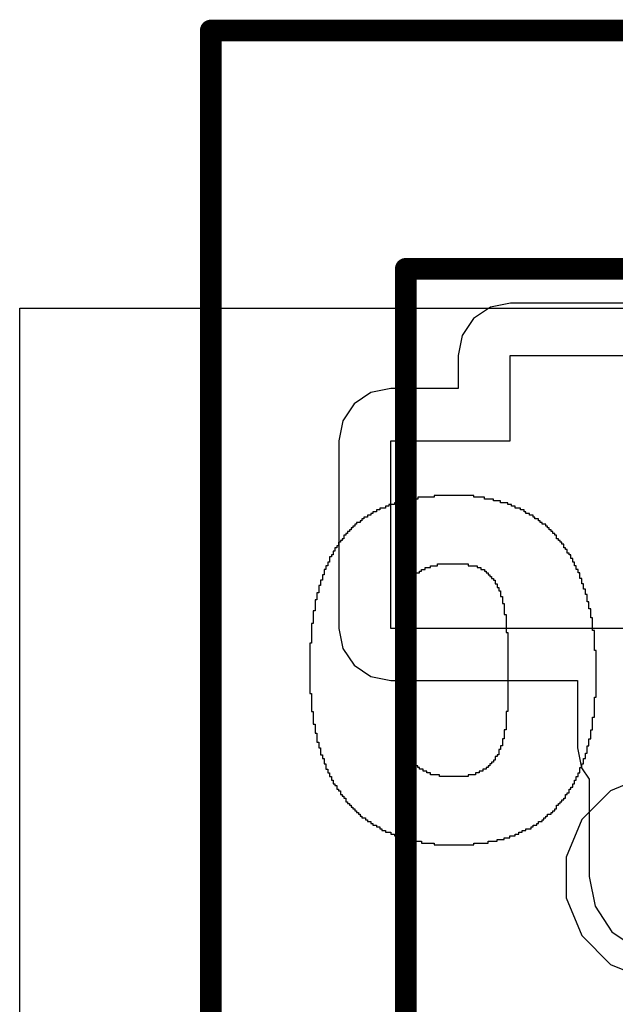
# Model space of a CAD drawing. Header units: millimetres. Extents: x -0.08 to 3.17, y -0.08 to 4.88.
# Tile 65 of 256: x 1.2 to 1.34, y 1.29 to 1.51. Entities that reach past the tile are written whole.
import ezdxf

# ---------------------------------------------------------------- set-up
doc = ezdxf.new("R2010")
doc.units = ezdxf.units.MM
doc.header["$MEASUREMENT"] = 0
for name, color, linetype in [('BottomOverlay', 54, 'Continuous'), ('Mechanical13', 56, 'Continuous'), ('Mechanical15', 56, 'Continuous'), ('MidLayer2', 76, 'Continuous'), ('TopLayer', 1, 'Continuous')]:
    doc.layers.add(name, color=color, linetype=linetype)

# ---------------------------------------------------------------- blocks, each defined once
blk = doc.blocks.new('SFV24R_1STBE1HLF_F_________1_534')
at = {"layer": 'Mechanical13', "const_width": 0.005}
for points in [[(-0.345, 0.02), (0.345, 0.02)], [(-0.345, -0.175), (-0.345, 0.02)]]:
    blk.add_lwpolyline(points, dxfattribs=at)
at = {"layer": 'Mechanical13', "const_width": 0.0025}
blk.add_lwpolyline([(-0.34625, 0.02, 1), (-0.34375, 0.02, 1)], format="xyb", close=True, dxfattribs=at)
blk.add_lwpolyline([(-0.34625, 0.02, 1), (-0.34375, 0.02, 1)], format="xyb", close=True, dxfattribs=at)
at = {"layer": 'Mechanical15', "const_width": 0.005}
for points in [[(-0.39, 0.075), (0.39, 0.075)], [(-0.39, -0.215), (-0.39, 0.075)]]:
    blk.add_lwpolyline(points, dxfattribs=at)
at = {"layer": 'Mechanical15', "const_width": 0.0025}
blk.add_lwpolyline([(-0.39125, 0.075, 1), (-0.38875, 0.075, 1)], format="xyb", close=True, dxfattribs=at)
blk.add_lwpolyline([(-0.39125, 0.075, 1), (-0.38875, 0.075, 1)], format="xyb", close=True, dxfattribs=at)
at = {"layer": 'TopLayer'}
for p, q in [((-0.32087, 0), (-0.24409, 0)), ((-0.32087, -0.01969), (-0.32087, 0)), ((-0.34843, -0.06299), (-0.34843, -0.01969)), ((-0.34843, -0.01969), (-0.32087, -0.01969)), ((-0.29331, -0.06299), (-0.34843, -0.06299))]:
    blk.add_line(p, q, dxfattribs=at)

msp = doc.modelspace()

# ---------------------------------------------------------------- linework, layer by layer
at = {"layer": 'BottomOverlay'}
for p, q in [((1.19975, 1.12243), (1.19975, 1.44793)), ((1.19975, 1.44793), (1.20557, 1.44793)), ((1.20557, 1.44793), (1.20598, 1.44793)), ((1.20598, 1.44793), (1.89939, 1.44793)), ((1.30451, 1.40469), (1.29536, 1.40469)), ((1.29536, 1.40469), (1.29536, 1.40428)), ((1.30451, 1.40428), (1.30451, 1.40469)), ((1.28497, 1.4022), (1.28414, 1.4022)), ((1.28414, 1.4022), (1.28414, 1.40178)), ((1.28622, 1.40262), (1.28497, 1.40262)), ((1.28497, 1.40262), (1.28497, 1.4022)), ((1.28788, 1.40303), (1.28622, 1.40303)), ((1.28622, 1.40303), (1.28622, 1.40262)), ((1.28954, 1.40345), (1.28788, 1.40345)), ((1.28788, 1.40345), (1.28788, 1.40303)), ((1.29162, 1.40386), (1.28954, 1.40386)), ((1.28954, 1.40386), (1.28954, 1.40345)), ((1.29536, 1.40428), (1.29162, 1.40428)), ((1.29162, 1.40428), (1.29162, 1.40386)), ((1.307, 1.40428), (1.30451, 1.40428)), ((1.307, 1.40386), (1.307, 1.40428)), ((1.30908, 1.40386), (1.307, 1.40386)), ((1.30908, 1.40345), (1.30908, 1.40386)), ((1.31074, 1.40345), (1.30908, 1.40345)), ((1.31074, 1.40303), (1.31074, 1.40345)), ((1.31241, 1.40303), (1.31074, 1.40303)), ((1.31241, 1.40262), (1.31241, 1.40303)), ((1.31324, 1.40262), (1.31241, 1.40262)), ((1.31324, 1.4022), (1.31324, 1.40262)), ((1.31407, 1.4022), (1.31324, 1.4022)), ((1.31407, 1.40178), (1.31407, 1.4022)), ((1.28081, 1.40012), (1.27998, 1.40012)), ((1.27998, 1.40012), (1.27998, 1.39971)), ((1.28123, 1.40054), (1.28081, 1.40054)), ((1.28081, 1.40054), (1.28081, 1.40012)), ((1.28206, 1.40095), (1.28123, 1.40095)), ((1.28123, 1.40095), (1.28123, 1.40054)), ((1.28289, 1.40137), (1.28206, 1.40137)), ((1.28206, 1.40137), (1.28206, 1.40095)), ((1.28414, 1.40178), (1.28289, 1.40178)), ((1.28289, 1.40178), (1.28289, 1.40137)), ((1.31532, 1.40178), (1.31407, 1.40178)), ((1.31532, 1.40137), (1.31532, 1.40178)), ((1.31615, 1.40137), (1.31532, 1.40137)), ((1.31615, 1.40095), (1.31615, 1.40137)), ((1.31656, 1.40095), (1.31615, 1.40095)), ((1.31656, 1.40054), (1.31656, 1.40095)), ((1.31739, 1.40054), (1.31656, 1.40054)), ((1.31739, 1.40012), (1.31739, 1.40054)), ((1.31823, 1.40012), (1.31739, 1.40012)), ((1.31823, 1.39971), (1.31823, 1.40012)), ((1.27707, 1.39763), (1.27666, 1.39763)), ((1.27666, 1.39763), (1.27666, 1.39721)), ((1.27749, 1.39804), (1.27707, 1.39804)), ((1.27707, 1.39804), (1.27707, 1.39763)), ((1.27832, 1.39846), (1.27749, 1.39846)), ((1.27749, 1.39846), (1.27749, 1.39804)), ((1.27873, 1.39887), (1.27832, 1.39887)), ((1.27832, 1.39887), (1.27832, 1.39846)), ((1.27915, 1.39929), (1.27873, 1.39929)), ((1.27873, 1.39929), (1.27873, 1.39887)), ((1.27998, 1.39971), (1.27915, 1.39971)), ((1.27915, 1.39971), (1.27915, 1.39929)), ((1.31864, 1.39971), (1.31823, 1.39971)), ((1.31864, 1.39929), (1.31864, 1.39971)), ((1.31947, 1.39929), (1.31864, 1.39929)), ((1.31947, 1.39887), (1.31947, 1.39929)), ((1.31989, 1.39887), (1.31947, 1.39887)), ((1.31989, 1.39846), (1.31989, 1.39887)), ((1.3203, 1.39846), (1.31989, 1.39846)), ((1.3203, 1.39804), (1.3203, 1.39846)), ((1.32114, 1.39804), (1.3203, 1.39804)), ((1.32114, 1.39763), (1.32114, 1.39804)), ((1.32155, 1.39763), (1.32114, 1.39763)), ((1.32155, 1.39721), (1.32155, 1.39763)), ((1.27499, 1.39555), (1.27458, 1.39555)), ((1.27458, 1.39555), (1.27458, 1.39472)), ((1.27541, 1.39596), (1.27499, 1.39596)), ((1.27499, 1.39596), (1.27499, 1.39555)), ((1.27582, 1.39638), (1.27541, 1.39638)), ((1.27541, 1.39638), (1.27541, 1.39596)), ((1.27624, 1.3968), (1.27582, 1.3968)), ((1.27582, 1.3968), (1.27582, 1.39638)), ((1.27666, 1.39721), (1.27624, 1.39721)), ((1.27624, 1.39721), (1.27624, 1.3968)), ((1.32197, 1.39721), (1.32155, 1.39721)), ((1.32197, 1.3968), (1.32197, 1.39721)), ((1.32238, 1.3968), (1.32197, 1.3968)), ((1.32238, 1.39638), (1.32238, 1.3968)), ((1.3228, 1.39638), (1.32238, 1.39638)), ((1.3228, 1.39596), (1.3228, 1.39638)), ((1.32321, 1.39596), (1.3228, 1.39596)), ((1.32321, 1.39555), (1.32321, 1.39596)), ((1.32363, 1.39555), (1.32321, 1.39555)), ((1.32363, 1.39472), (1.32363, 1.39555)), ((1.27333, 1.39305), (1.27291, 1.39305)), ((1.27291, 1.39305), (1.27291, 1.39264)), ((1.27375, 1.39389), (1.27333, 1.39389)), ((1.27333, 1.39389), (1.27333, 1.39305)), ((1.27416, 1.3943), (1.27375, 1.3943)), ((1.27375, 1.3943), (1.27375, 1.39389)), ((1.27458, 1.39472), (1.27416, 1.39472)), ((1.27416, 1.39472), (1.27416, 1.3943)), ((1.32405, 1.39472), (1.32363, 1.39472)), ((1.32405, 1.3943), (1.32405, 1.39472)), ((1.32446, 1.3943), (1.32405, 1.3943)), ((1.32446, 1.39389), (1.32446, 1.3943)), ((1.32488, 1.39389), (1.32446, 1.39389)), ((1.32488, 1.39347), (1.32488, 1.39389)), ((1.32529, 1.39347), (1.32488, 1.39347)), ((1.32529, 1.39264), (1.32529, 1.39347)), ((1.27208, 1.39098), (1.27167, 1.39098)), ((1.27167, 1.39098), (1.27167, 1.39056)), ((1.2725, 1.39181), (1.27208, 1.39181)), ((1.27208, 1.39181), (1.27208, 1.39098)), ((1.27291, 1.39264), (1.2725, 1.39264)), ((1.2725, 1.39264), (1.2725, 1.39181)), ((1.32571, 1.39264), (1.32529, 1.39264)), ((1.32571, 1.39222), (1.32571, 1.39264)), ((1.32612, 1.39222), (1.32571, 1.39222)), ((1.32612, 1.39139), (1.32612, 1.39222)), ((1.32654, 1.39139), (1.32612, 1.39139)), ((1.32654, 1.39098), (1.32654, 1.39139)), ((1.32696, 1.39098), (1.32654, 1.39098)), ((1.32696, 1.39014), (1.32696, 1.39098)), ((1.27084, 1.38848), (1.27042, 1.38848)), ((1.27042, 1.38848), (1.27042, 1.38765)), ((1.27125, 1.38931), (1.27084, 1.38931)), ((1.27084, 1.38931), (1.27084, 1.38848)), ((1.27167, 1.39056), (1.27125, 1.39056)), ((1.27125, 1.39056), (1.27125, 1.38931)), ((1.29453, 1.38807), (1.29453, 1.38848)), ((1.29453, 1.38848), (1.29619, 1.38848)), ((1.29619, 1.38848), (1.29619, 1.3889)), ((1.29619, 1.3889), (1.30326, 1.3889)), ((1.30326, 1.3889), (1.30326, 1.38848)), ((1.30326, 1.38848), (1.30534, 1.38848)), ((1.30534, 1.38848), (1.30534, 1.38807)), ((1.32737, 1.39014), (1.32696, 1.39014)), ((1.32737, 1.38931), (1.32737, 1.39014)), ((1.32779, 1.38931), (1.32737, 1.38931)), ((1.32779, 1.38848), (1.32779, 1.38931)), ((1.3282, 1.38848), (1.32779, 1.38848)), ((1.3282, 1.38765), (1.3282, 1.38848)), ((1.27, 1.3864), (1.26959, 1.3864)), ((1.26959, 1.3864), (1.26959, 1.38516)), ((1.27042, 1.38765), (1.27, 1.38765)), ((1.27, 1.38765), (1.27, 1.3864)), ((1.29079, 1.38599), (1.29079, 1.3864)), ((1.29079, 1.3864), (1.2912, 1.3864)), ((1.2912, 1.3864), (1.2912, 1.38682)), ((1.2912, 1.38682), (1.29204, 1.38682)), ((1.29204, 1.38682), (1.29204, 1.38723)), ((1.29204, 1.38723), (1.29245, 1.38723)), ((1.29245, 1.38723), (1.29245, 1.38765)), ((1.29245, 1.38765), (1.29328, 1.38765)), ((1.29328, 1.38765), (1.29328, 1.38807)), ((1.29328, 1.38807), (1.29453, 1.38807)), ((1.30534, 1.38807), (1.30617, 1.38807)), ((1.30617, 1.38807), (1.30617, 1.38765)), ((1.30617, 1.38765), (1.307, 1.38765)), ((1.307, 1.38765), (1.307, 1.38723)), ((1.307, 1.38723), (1.30742, 1.38723)), ((1.30742, 1.38723), (1.30742, 1.38682)), ((1.30742, 1.38682), (1.30783, 1.38682)), ((1.30783, 1.38682), (1.30783, 1.3864)), ((1.30783, 1.3864), (1.30825, 1.3864)), ((1.30825, 1.3864), (1.30825, 1.38599)), ((1.32862, 1.38765), (1.3282, 1.38765)), ((1.32862, 1.38682), (1.32862, 1.38765)), ((1.32903, 1.38682), (1.32862, 1.38682)), ((1.32903, 1.38557), (1.32903, 1.38682)), ((1.26959, 1.38516), (1.26917, 1.38516)), ((1.26917, 1.38516), (1.26917, 1.38391)), ((1.28954, 1.38391), (1.28954, 1.38474)), ((1.28954, 1.38474), (1.28996, 1.38474)), ((1.28996, 1.38474), (1.28996, 1.38516)), ((1.28996, 1.38516), (1.29037, 1.38516)), ((1.29037, 1.38516), (1.29037, 1.38599)), ((1.29037, 1.38599), (1.29079, 1.38599)), ((1.30825, 1.38599), (1.30866, 1.38599)), ((1.30866, 1.38599), (1.30866, 1.38557)), ((1.30866, 1.38557), (1.30908, 1.38557)), ((1.30908, 1.38557), (1.30908, 1.38516)), ((1.30908, 1.38516), (1.3095, 1.38516)), ((1.3095, 1.38516), (1.3095, 1.38432)), ((1.3095, 1.38432), (1.30991, 1.38432)), ((1.30991, 1.38432), (1.30991, 1.38349)), ((1.32945, 1.38557), (1.32903, 1.38557)), ((1.32945, 1.38432), (1.32945, 1.38557)), ((1.32987, 1.38432), (1.32945, 1.38432)), ((1.32987, 1.38308), (1.32987, 1.38432)), ((1.26876, 1.38225), (1.26834, 1.38225)), ((1.26834, 1.38225), (1.26834, 1.38058)), ((1.26917, 1.38391), (1.26876, 1.38391)), ((1.26876, 1.38391), (1.26876, 1.38225)), ((1.28829, 1.38058), (1.28829, 1.38183)), ((1.28829, 1.38183), (1.28871, 1.38183)), ((1.28871, 1.38183), (1.28871, 1.38308)), ((1.28871, 1.38308), (1.28913, 1.38308)), ((1.28913, 1.38308), (1.28913, 1.38391)), ((1.28913, 1.38391), (1.28954, 1.38391)), ((1.30991, 1.38349), (1.31033, 1.38349)), ((1.31033, 1.38349), (1.31033, 1.38266)), ((1.31033, 1.38266), (1.31074, 1.38266)), ((1.31074, 1.38266), (1.31074, 1.38141)), ((1.33028, 1.38308), (1.32987, 1.38308)), ((1.33028, 1.38183), (1.33028, 1.38308)), ((1.3307, 1.38183), (1.33028, 1.38183)), ((1.3307, 1.38017), (1.3307, 1.38183)), ((1.26834, 1.38058), (1.26793, 1.38058)), ((1.26793, 1.38058), (1.26793, 1.37809)), ((1.28788, 1.37809), (1.28788, 1.38058)), ((1.28788, 1.38058), (1.28829, 1.38058)), ((1.31074, 1.38141), (1.31116, 1.38141)), ((1.31116, 1.38141), (1.31116, 1.37975)), ((1.31116, 1.37975), (1.31157, 1.37975)), ((1.31157, 1.37975), (1.31157, 1.37726)), ((1.33111, 1.38017), (1.3307, 1.38017)), ((1.33111, 1.3785), (1.33111, 1.38017)), ((1.26793, 1.37809), (1.26751, 1.37809)), ((1.26751, 1.37809), (1.26751, 1.37518)), ((1.28746, 1.37393), (1.28746, 1.37809)), ((1.28746, 1.37809), (1.28788, 1.37809)), ((1.31157, 1.37726), (1.31199, 1.37726)), ((1.31199, 1.37726), (1.31199, 1.3731)), ((1.33153, 1.3785), (1.33111, 1.3785)), ((1.33153, 1.37643), (1.33153, 1.3785)), ((1.26751, 1.37518), (1.26709, 1.37518)), ((1.26709, 1.37518), (1.26709, 1.37061)), ((1.33194, 1.37643), (1.33153, 1.37643)), ((1.33194, 1.37352), (1.33194, 1.37643)), ((1.28705, 1.35522), (1.28705, 1.37393)), ((1.28705, 1.37393), (1.28746, 1.37393)), ((1.31199, 1.3731), (1.31241, 1.3731)), ((1.31241, 1.3731), (1.31241, 1.35481)), ((1.33236, 1.37352), (1.33194, 1.37352)), ((1.33236, 1.36894), (1.33236, 1.37352)), ((1.26709, 1.37061), (1.26668, 1.37061)), ((1.26668, 1.37061), (1.26668, 1.35897)), ((1.33278, 1.36894), (1.33236, 1.36894)), ((1.33278, 1.35813), (1.33278, 1.36894)), ((1.26668, 1.35897), (1.26709, 1.35897)), ((1.26709, 1.35897), (1.26709, 1.35481)), ((1.33236, 1.35356), (1.33236, 1.35813)), ((1.33236, 1.35813), (1.33278, 1.35813)), ((1.26709, 1.35481), (1.26751, 1.35481)), ((1.26751, 1.35481), (1.26751, 1.3519)), ((1.28746, 1.35522), (1.28705, 1.35522)), ((1.28746, 1.35107), (1.28746, 1.35522)), ((1.31241, 1.35481), (1.31199, 1.35481)), ((1.31199, 1.35481), (1.31199, 1.35065)), ((1.33194, 1.35065), (1.33194, 1.35356)), ((1.33194, 1.35356), (1.33236, 1.35356)), ((1.26751, 1.3519), (1.26793, 1.3519)), ((1.26793, 1.3519), (1.26793, 1.34982)), ((1.28788, 1.35107), (1.28746, 1.35107)), ((1.28788, 1.34899), (1.28788, 1.35107)), ((1.31199, 1.35065), (1.31157, 1.35065)), ((1.31157, 1.35065), (1.31157, 1.34857)), ((1.33153, 1.34857), (1.33153, 1.35065)), ((1.33153, 1.35065), (1.33194, 1.35065)), ((1.26793, 1.34982), (1.26834, 1.34982)), ((1.26834, 1.34982), (1.26834, 1.34774)), ((1.26834, 1.34774), (1.26876, 1.34774)), ((1.26876, 1.34774), (1.26876, 1.34649)), ((1.28829, 1.34899), (1.28788, 1.34899)), ((1.28829, 1.34733), (1.28829, 1.34899)), ((1.31157, 1.34857), (1.31116, 1.34857)), ((1.31116, 1.34857), (1.31116, 1.34691)), ((1.33111, 1.34691), (1.33111, 1.34857)), ((1.33111, 1.34857), (1.33153, 1.34857)), ((1.26876, 1.34649), (1.26917, 1.34649)), ((1.26917, 1.34649), (1.26917, 1.34483)), ((1.28871, 1.34733), (1.28829, 1.34733)), ((1.28871, 1.34608), (1.28871, 1.34733)), ((1.28913, 1.34608), (1.28871, 1.34608)), ((1.28913, 1.34525), (1.28913, 1.34608)), ((1.31074, 1.34608), (1.31033, 1.34608)), ((1.31033, 1.34608), (1.31033, 1.34483)), ((1.31116, 1.34691), (1.31074, 1.34691)), ((1.31074, 1.34691), (1.31074, 1.34649)), ((1.31074, 1.34649), (1.31074, 1.34608)), ((1.3307, 1.34525), (1.3307, 1.34691)), ((1.3307, 1.34691), (1.33111, 1.34691)), ((1.26917, 1.34483), (1.26959, 1.34483)), ((1.26959, 1.34483), (1.26959, 1.344)), ((1.26959, 1.344), (1.27, 1.344)), ((1.27, 1.344), (1.27, 1.34275)), ((1.28954, 1.34525), (1.28913, 1.34525)), ((1.28954, 1.34442), (1.28954, 1.34525)), ((1.28996, 1.34442), (1.28954, 1.34442)), ((1.28996, 1.34358), (1.28996, 1.34442)), ((1.29037, 1.34358), (1.28996, 1.34358)), ((1.29037, 1.34317), (1.29037, 1.34358)), ((1.29079, 1.34317), (1.29037, 1.34317)), ((1.29079, 1.34275), (1.29079, 1.34317)), ((1.30908, 1.34317), (1.30866, 1.34317)), ((1.30866, 1.34317), (1.30866, 1.34275)), ((1.3095, 1.34358), (1.30908, 1.34358)), ((1.30908, 1.34358), (1.30908, 1.34317)), ((1.30991, 1.34442), (1.3095, 1.34442)), ((1.3095, 1.34442), (1.3095, 1.34358)), ((1.31033, 1.34483), (1.30991, 1.34483)), ((1.30991, 1.34483), (1.30991, 1.34442)), ((1.32987, 1.34275), (1.32987, 1.344)), ((1.32987, 1.344), (1.33028, 1.344)), ((1.33028, 1.344), (1.33028, 1.34525)), ((1.33028, 1.34525), (1.3307, 1.34525)), ((1.27, 1.34275), (1.27042, 1.34275)), ((1.27042, 1.34275), (1.27042, 1.34151)), ((1.27042, 1.34151), (1.27084, 1.34151)), ((1.27084, 1.34151), (1.27084, 1.34067)), ((1.2912, 1.34275), (1.29079, 1.34275)), ((1.2912, 1.34234), (1.2912, 1.34275)), ((1.29162, 1.34234), (1.2912, 1.34234)), ((1.29162, 1.34192), (1.29162, 1.34234)), ((1.29204, 1.34192), (1.29162, 1.34192)), ((1.29204, 1.34151), (1.29204, 1.34192)), ((1.29287, 1.34151), (1.29204, 1.34151)), ((1.29287, 1.34109), (1.29287, 1.34151)), ((1.2937, 1.34109), (1.29287, 1.34109)), ((1.2937, 1.34067), (1.2937, 1.34109)), ((1.30659, 1.34109), (1.30575, 1.34109)), ((1.30575, 1.34109), (1.30575, 1.34067)), ((1.30742, 1.34151), (1.30659, 1.34151)), ((1.30659, 1.34151), (1.30659, 1.34109)), ((1.30783, 1.34192), (1.30742, 1.34192)), ((1.30742, 1.34192), (1.30742, 1.34151)), ((1.30825, 1.34234), (1.30783, 1.34234)), ((1.30783, 1.34234), (1.30783, 1.34192)), ((1.30866, 1.34275), (1.30825, 1.34275)), ((1.30825, 1.34275), (1.30825, 1.34234)), ((1.32903, 1.34067), (1.32903, 1.34192)), ((1.32903, 1.34192), (1.32945, 1.34192)), ((1.32945, 1.34192), (1.32945, 1.34275)), ((1.32945, 1.34275), (1.32987, 1.34275)), ((1.27084, 1.34067), (1.27125, 1.34067)), ((1.27125, 1.34067), (1.27125, 1.33984)), ((1.27125, 1.33984), (1.27167, 1.33984)), ((1.27167, 1.33984), (1.27167, 1.33901)), ((1.27167, 1.33901), (1.27208, 1.33901)), ((1.27208, 1.33901), (1.27208, 1.33818)), ((1.29453, 1.34067), (1.2937, 1.34067)), ((1.29453, 1.34026), (1.29453, 1.34067)), ((1.29661, 1.34026), (1.29453, 1.34026)), ((1.29661, 1.33984), (1.29661, 1.34026)), ((1.30326, 1.33984), (1.29661, 1.33984)), ((1.30492, 1.34026), (1.30326, 1.34026)), ((1.30326, 1.34026), (1.30326, 1.33984)), ((1.30575, 1.34067), (1.30492, 1.34067)), ((1.30492, 1.34067), (1.30492, 1.34026)), ((1.32779, 1.33818), (1.32779, 1.33901)), ((1.32779, 1.33901), (1.3282, 1.33901)), ((1.3282, 1.33901), (1.3282, 1.33984)), ((1.3282, 1.33984), (1.32862, 1.33984)), ((1.32862, 1.33984), (1.32862, 1.34067)), ((1.32862, 1.34067), (1.32903, 1.34067)), ((1.27208, 1.33818), (1.2725, 1.33818)), ((1.2725, 1.33818), (1.2725, 1.33776)), ((1.2725, 1.33776), (1.27291, 1.33776)), ((1.27291, 1.33776), (1.27291, 1.33693)), ((1.27291, 1.33693), (1.27333, 1.33693)), ((1.27333, 1.33693), (1.27333, 1.33652)), ((1.27333, 1.33652), (1.27375, 1.33652)), ((1.27375, 1.33652), (1.27375, 1.33569)), ((1.32654, 1.3361), (1.32654, 1.33693)), ((1.32654, 1.33693), (1.32696, 1.33693)), ((1.32696, 1.33693), (1.32696, 1.33735)), ((1.32696, 1.33735), (1.32737, 1.33735)), ((1.32737, 1.33735), (1.32737, 1.33818)), ((1.32737, 1.33818), (1.32779, 1.33818)), ((1.27375, 1.33569), (1.27416, 1.33569)), ((1.27416, 1.33569), (1.27416, 1.33527)), ((1.27416, 1.33527), (1.27458, 1.33527)), ((1.27458, 1.33527), (1.27458, 1.33485)), ((1.27458, 1.33485), (1.27499, 1.33485)), ((1.27499, 1.33485), (1.27499, 1.33402)), ((1.27499, 1.33402), (1.27541, 1.33402)), ((1.27541, 1.33402), (1.27541, 1.33361)), ((1.32446, 1.33361), (1.32446, 1.33402)), ((1.32446, 1.33402), (1.32488, 1.33402)), ((1.32488, 1.33402), (1.32488, 1.33444)), ((1.32488, 1.33444), (1.32529, 1.33444)), ((1.32529, 1.33444), (1.32529, 1.33485)), ((1.32529, 1.33485), (1.32571, 1.33485)), ((1.32571, 1.33485), (1.32571, 1.33569)), ((1.32571, 1.33569), (1.32612, 1.33569)), ((1.32612, 1.33569), (1.32612, 1.3361)), ((1.32612, 1.3361), (1.32654, 1.3361)), ((1.27541, 1.33361), (1.27582, 1.33361)), ((1.27582, 1.33361), (1.27582, 1.33319)), ((1.27582, 1.33319), (1.27624, 1.33319)), ((1.27624, 1.33319), (1.27624, 1.33278)), ((1.27624, 1.33278), (1.27666, 1.33278)), ((1.27666, 1.33278), (1.27666, 1.33236)), ((1.27666, 1.33236), (1.27707, 1.33236)), ((1.27707, 1.33236), (1.27707, 1.33194)), ((1.27707, 1.33194), (1.27749, 1.33194)), ((1.27749, 1.33194), (1.27749, 1.33153)), ((1.3228, 1.33153), (1.3228, 1.33194)), ((1.3228, 1.33194), (1.32321, 1.33194)), ((1.32321, 1.33194), (1.32321, 1.33236)), ((1.32321, 1.33236), (1.32363, 1.33236)), ((1.32363, 1.33236), (1.32363, 1.33319)), ((1.32363, 1.33319), (1.32405, 1.33319)), ((1.32405, 1.33319), (1.32405, 1.33361)), ((1.32405, 1.33361), (1.32446, 1.33361)), ((1.27749, 1.33153), (1.2779, 1.33153)), ((1.2779, 1.33153), (1.2779, 1.33111)), ((1.2779, 1.33111), (1.27832, 1.33111)), ((1.27832, 1.33111), (1.27832, 1.3307)), ((1.27832, 1.3307), (1.27873, 1.3307)), ((1.27873, 1.3307), (1.27873, 1.33028)), ((1.27873, 1.33028), (1.27957, 1.33028)), ((1.27957, 1.33028), (1.27957, 1.32987)), ((1.27957, 1.32987), (1.27998, 1.32987)), ((1.27998, 1.32987), (1.27998, 1.32945)), ((1.27998, 1.32945), (1.28081, 1.32945)), ((1.28081, 1.32945), (1.28081, 1.32903)), ((1.31947, 1.32903), (1.31947, 1.32945)), ((1.31947, 1.32945), (1.3203, 1.32945)), ((1.3203, 1.32945), (1.3203, 1.32987)), ((1.3203, 1.32987), (1.32072, 1.32987)), ((1.32072, 1.32987), (1.32072, 1.33028)), ((1.32072, 1.33028), (1.32114, 1.33028)), ((1.32114, 1.33028), (1.32114, 1.3307)), ((1.32114, 1.3307), (1.32155, 1.3307)), ((1.32155, 1.3307), (1.32155, 1.33111)), ((1.32155, 1.33111), (1.32238, 1.33111)), ((1.32238, 1.33111), (1.32238, 1.33153)), ((1.32238, 1.33153), (1.3228, 1.33153)), ((1.28081, 1.32903), (1.28123, 1.32903)), ((1.28123, 1.32903), (1.28123, 1.32862)), ((1.28123, 1.32862), (1.28206, 1.32862)), ((1.28206, 1.32862), (1.28206, 1.3282)), ((1.28206, 1.3282), (1.28289, 1.3282)), ((1.28289, 1.3282), (1.28289, 1.32779)), ((1.28289, 1.32779), (1.28331, 1.32779)), ((1.28331, 1.32779), (1.28331, 1.32737)), ((1.28331, 1.32737), (1.28414, 1.32737)), ((1.28414, 1.32737), (1.28414, 1.32696)), ((1.31573, 1.32696), (1.31573, 1.32737)), ((1.31573, 1.32737), (1.31656, 1.32737)), ((1.31656, 1.32737), (1.31656, 1.32779)), ((1.31656, 1.32779), (1.31781, 1.32779)), ((1.31781, 1.32779), (1.31781, 1.3282)), ((1.31781, 1.3282), (1.31823, 1.3282)), ((1.31823, 1.3282), (1.31823, 1.32862)), ((1.31823, 1.32862), (1.31906, 1.32862)), ((1.31906, 1.32862), (1.31906, 1.32903)), ((1.31906, 1.32903), (1.31947, 1.32903)), ((1.28414, 1.32696), (1.28538, 1.32696)), ((1.28538, 1.32696), (1.28538, 1.32654)), ((1.28538, 1.32654), (1.28622, 1.32654)), ((1.28622, 1.32654), (1.28622, 1.32612)), ((1.28622, 1.32612), (1.28746, 1.32612)), ((1.28746, 1.32612), (1.28746, 1.32571)), ((1.28746, 1.32571), (1.28871, 1.32571)), ((1.28871, 1.32571), (1.28871, 1.32529)), ((1.28871, 1.32529), (1.29037, 1.32529)), ((1.29037, 1.32529), (1.29037, 1.32488)), ((1.29037, 1.32488), (1.29245, 1.32488)), ((1.29245, 1.32488), (1.29245, 1.32446)), ((1.30783, 1.32446), (1.30783, 1.32488)), ((1.30783, 1.32488), (1.30991, 1.32488)), ((1.30991, 1.32488), (1.30991, 1.32529)), ((1.30991, 1.32529), (1.31116, 1.32529)), ((1.31116, 1.32529), (1.31157, 1.32529)), ((1.31157, 1.32529), (1.31157, 1.32571)), ((1.31157, 1.32571), (1.31282, 1.32571)), ((1.31282, 1.32571), (1.31282, 1.32612)), ((1.31282, 1.32612), (1.31407, 1.32612)), ((1.31407, 1.32612), (1.31407, 1.32654)), ((1.31407, 1.32654), (1.3149, 1.32654)), ((1.3149, 1.32654), (1.3149, 1.32696)), ((1.3149, 1.32696), (1.31573, 1.32696)), ((1.29245, 1.32446), (1.29536, 1.32446)), ((1.29536, 1.32446), (1.29536, 1.32405)), ((1.29536, 1.32405), (1.30451, 1.32405)), ((1.30451, 1.32405), (1.30451, 1.32446)), ((1.30451, 1.32446), (1.30783, 1.32446))]:
    msp.add_line(p, q, dxfattribs=at)
at = {"layer": 'MidLayer2'}
for p, q in [((1.34479, 1.34013), (1.33611, 1.33653)), ((1.33611, 1.33653), (1.32946, 1.32989)), ((1.32946, 1.32989), (1.32587, 1.32121)), ((1.32587, 1.32121), (1.32587, 1.31181)), ((1.32587, 1.31181), (1.32946, 1.30313)), ((1.32946, 1.30313), (1.33611, 1.29648)), ((1.33611, 1.29648), (1.34479, 1.29289))]:
    msp.add_line(p, q, dxfattribs=at)
at = {"layer": 'TopLayer'}
for p, q in [((1.30837, 1.44813), (1.30446, 1.44552)), ((1.31298, 1.44905), (1.30837, 1.44813)), ((1.37818, 1.44905), (1.31298, 1.44905)), ((1.30446, 1.44552), (1.30185, 1.44162)), ((1.30185, 1.44162), (1.30093, 1.43701)), ((1.30093, 1.43701), (1.30093, 1.42937)), ((1.28542, 1.42937), (1.28081, 1.42845)), ((1.30093, 1.42937), (1.28542, 1.42937)), ((1.28081, 1.42845), (1.2769, 1.42584)), ((1.2769, 1.42584), (1.27429, 1.42193)), ((1.27429, 1.42193), (1.27337, 1.41732)), ((1.27337, 1.41732), (1.27337, 1.37402)), ((1.27337, 1.37402), (1.27429, 1.36941)), ((1.27429, 1.36941), (1.2769, 1.3655)), ((1.2769, 1.3655), (1.28081, 1.36289)), ((1.28081, 1.36289), (1.28542, 1.36197)), ((1.28542, 1.36197), (1.32849, 1.36197)), ((1.32849, 1.36197), (1.32849, 1.34646)), ((1.32849, 1.34646), (1.32941, 1.34185)), ((1.32941, 1.34185), (1.33114, 1.33926)), ((1.33114, 1.33926), (1.33114, 1.31679)), ((1.33114, 1.31679), (1.33252, 1.30988)), ((1.33252, 1.30988), (1.33643, 1.30402)), ((1.33643, 1.30402), (1.33671, 1.30374)), ((1.33671, 1.30374), (1.34257, 1.29982))]:
    msp.add_line(p, q, dxfattribs=at)

# ---------------------------------------------------------------- block references
msp.add_blockref('SFV24R_1STBE1HLF_F_________1_534', (1.63384, 1.43701))

doc.saveas('drawing.dxf')
